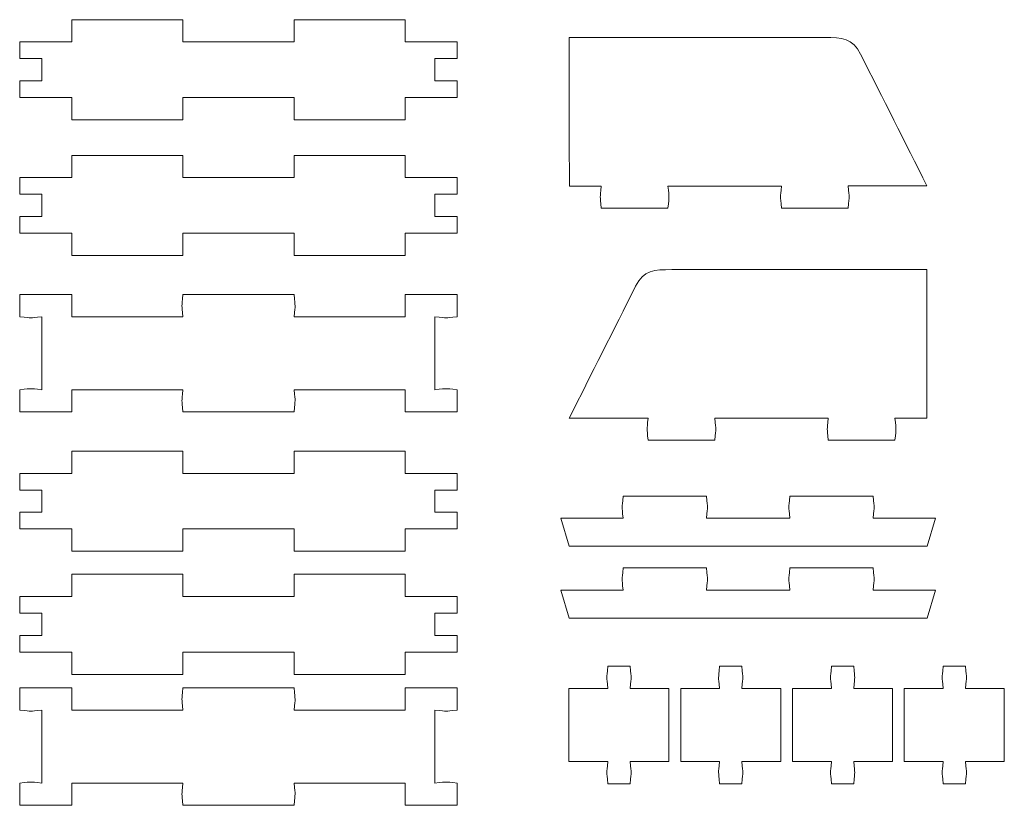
# Model space of a CAD drawing. Header units: millimetres. Extents: x -1094 to 1155, y -1556 to 1707.
# Tile 116 of 149: x 547 to 724, y 641 to 783. Entities that reach past the tile are written whole.
import ezdxf

# ---------------------------------------------------------------- set-up
doc = ezdxf.new("R2010")
doc.units = ezdxf.units.MM
doc.header["$MEASUREMENT"] = 0
doc.layers.add('Layer 1', color=7, linetype='Continuous')

msp = doc.modelspace()

# ---------------------------------------------------------------- linework, layer by layer
at = {"layer": 'Layer 1', "color": 250, "lineweight": 9}
for points, knots in [([(575.9418, 764.5922), (575.9418, 764.5922), (555.9418, 764.5922), (555.9418, 764.5922), (555.9418, 764.5922), (555.9418, 764.5922), (555.9418, 768.5922), (555.9418, 768.5922), (555.9418, 768.5922), (555.9418, 768.5922), (546.5718, 768.5922), (546.5718, 768.5922), (546.5718, 768.5922), (546.5718, 768.5922), (546.5718, 771.5922), (546.5718, 771.5922), (546.5718, 771.5922), (546.5718, 771.5922), (550.5718, 771.5922), (550.5718, 771.5922), (550.5718, 771.5922), (550.5718, 771.5922), (550.5718, 775.5922), (550.5718, 775.5922), (550.5718, 775.5922), (550.5718, 775.5922), (546.5718, 775.5922), (546.5718, 775.5922), (546.5718, 775.5922), (546.5718, 775.5922), (546.5718, 778.5922), (546.5718, 778.5922), (546.5718, 778.5922), (546.5718, 778.5922), (555.9418, 778.5922), (555.9418, 778.5922), (555.9418, 778.5922), (555.9418, 778.5922), (555.9418, 782.5922), (555.9418, 782.5922), (555.9418, 782.5922), (555.9418, 782.5922), (575.9418, 782.5922), (575.9418, 782.5922), (575.9418, 782.5922), (575.9418, 782.5922), (575.9418, 778.5922), (575.9418, 778.5922), (575.9418, 778.5922), (575.9418, 778.5922), (595.9418, 778.5922), (595.9418, 778.5922), (595.9418, 778.5922), (595.9418, 778.5922), (595.9418, 782.5922), (595.9418, 782.5922), (595.9418, 782.5922), (595.9418, 782.5922), (615.9418, 782.5922), (615.9418, 782.5922), (615.9418, 782.5922), (615.9418, 782.5922), (615.9418, 778.5922), (615.9418, 778.5922), (615.9418, 778.5922), (615.9418, 778.5922), (625.2718, 778.5922), (625.2718, 778.5922), (625.2718, 778.5922), (625.2718, 778.5922), (625.2718, 775.5922), (625.2718, 775.5922), (625.2718, 775.5922), (625.2718, 775.5922), (621.2718, 775.5922), (621.2718, 775.5922), (621.2718, 775.5922), (621.2718, 775.5922), (621.2718, 771.5922), (621.2718, 771.5922), (621.2718, 771.5922), (621.2718, 771.5922), (625.2718, 771.5922), (625.2718, 771.5922), (625.2718, 771.5922), (625.2718, 771.5922), (625.2718, 768.5922), (625.2718, 768.5922), (625.2718, 768.5922), (625.2718, 768.5922), (615.9418, 768.5922), (615.9418, 768.5922), (615.9418, 768.5922), (615.9418, 768.5922), (615.9418, 764.5922), (615.9418, 764.5922), (615.9418, 764.5922), (615.9418, 764.5922), (595.9418, 764.5922), (595.9418, 764.5922), (595.9418, 764.5922), (595.9418, 764.5922), (595.9418, 768.5922), (595.9418, 768.5922), (595.9418, 768.5922), (595.9418, 768.5922), (575.9418, 768.5922), (575.9418, 768.5922), (575.9418, 768.5922), (575.9418, 768.5922), (575.9418, 764.5922), (575.9418, 764.5922)], [0, 0, 0, 0, 0.03448276, 0.03448276, 0.03448276, 0.03448276, 0.06896552, 0.06896552, 0.06896552, 0.06896552, 0.10344828, 0.10344828, 0.10344828, 0.10344828, 0.13793103, 0.13793103, 0.13793103, 0.13793103, 0.17241379, 0.17241379, 0.17241379, 0.17241379, 0.20689655, 0.20689655, 0.20689655, 0.20689655, 0.24137931, 0.24137931, 0.24137931, 0.24137931, 0.27586207, 0.27586207, 0.27586207, 0.27586207, 0.31034483, 0.31034483, 0.31034483, 0.31034483, 0.34482759, 0.34482759, 0.34482759, 0.34482759, 0.37931034, 0.37931034, 0.37931034, 0.37931034, 0.4137931, 0.4137931, 0.4137931, 0.4137931, 0.44827586, 0.44827586, 0.44827586, 0.44827586, 0.48275862, 0.48275862, 0.48275862, 0.48275862, 0.51724138, 0.51724138, 0.51724138, 0.51724138, 0.55172414, 0.55172414, 0.55172414, 0.55172414, 0.5862069, 0.5862069, 0.5862069, 0.5862069, 0.62068966, 0.62068966, 0.62068966, 0.62068966, 0.65517241, 0.65517241, 0.65517241, 0.65517241, 0.68965517, 0.68965517, 0.68965517, 0.68965517, 0.72413793, 0.72413793, 0.72413793, 0.72413793, 0.75862069, 0.75862069, 0.75862069, 0.75862069, 0.79310345, 0.79310345, 0.79310345, 0.79310345, 0.82758621, 0.82758621, 0.82758621, 0.82758621, 0.86206897, 0.86206897, 0.86206897, 0.86206897, 0.89655172, 0.89655172, 0.89655172, 0.89655172, 0.93103448, 0.93103448, 0.93103448, 0.93103448, 1, 1, 1, 1]), ([(695.6418, 752.6922), (695.8818, 750.2222), (695.8718, 751.2322), (695.6418, 748.7122), (695.6418, 748.7122), (695.6418, 748.7122), (695.6418, 748.6922), (695.6418, 748.6922), (695.6418, 748.6922), (695.6418, 748.6922), (683.6418, 748.6922), (683.6418, 748.6922), (683.6418, 748.6922), (683.6418, 748.6922), (683.6418, 748.7022), (683.6418, 748.7022), (683.6418, 748.7022), (683.4118, 751.2322), (683.4018, 750.2222), (683.6418, 752.6822), (683.6418, 752.6822), (683.6418, 752.6822), (663.2118, 752.6822), (663.2118, 752.6822), (663.2118, 752.6822), (663.4518, 750.2122), (663.4418, 751.2222), (663.2118, 748.6922), (663.2118, 748.6922), (663.2118, 748.6922), (651.2118, 748.6922), (651.2118, 748.6922), (651.2118, 748.6922), (650.9818, 751.2222), (650.9718, 750.2122), (651.2118, 752.6722), (651.2118, 752.6722), (651.2118, 752.6722), (645.4718, 752.6722), (645.4718, 752.6722), (645.4718, 752.6722), (645.4618, 761.8722), (645.4518, 770.8722), (645.4518, 779.3822), (645.4518, 779.3822), (654.7018, 779.3822), (674.5118, 779.3822), (691.3418, 779.3822), (691.3418, 779.3822), (694.5818, 779.3822), (696.4218, 779.2922), (697.8818, 776.3822), (697.8818, 776.3822), (701.8618, 768.4922), (705.8418, 760.5922), (709.8218, 752.6922), (709.8218, 752.6922), (709.8218, 752.6922), (695.6418, 752.6922), (695.6418, 752.6922)], [0, 0, 0, 0, 0.0625, 0.0625, 0.0625, 0.0625, 0.125, 0.125, 0.125, 0.125, 0.1875, 0.1875, 0.1875, 0.1875, 0.25, 0.25, 0.25, 0.25, 0.3125, 0.3125, 0.3125, 0.3125, 0.375, 0.375, 0.375, 0.375, 0.4375, 0.4375, 0.4375, 0.4375, 0.5, 0.5, 0.5, 0.5, 0.5625, 0.5625, 0.5625, 0.5625, 0.625, 0.625, 0.625, 0.625, 0.6875, 0.6875, 0.6875, 0.6875, 0.75, 0.75, 0.75, 0.75, 0.8125, 0.8125, 0.8125, 0.8125, 0.875, 0.875, 0.875, 0.875, 1, 1, 1, 1]), ([(575.9418, 740.1922), (575.9418, 740.1922), (555.9418, 740.1922), (555.9418, 740.1922), (555.9418, 740.1922), (555.9418, 740.1922), (555.9418, 744.1922), (555.9418, 744.1922), (555.9418, 744.1922), (555.9418, 744.1922), (546.5718, 744.1922), (546.5718, 744.1922), (546.5718, 744.1922), (546.5718, 744.1922), (546.5718, 747.1922), (546.5718, 747.1922), (546.5718, 747.1922), (546.5718, 747.1922), (550.5718, 747.1922), (550.5718, 747.1922), (550.5718, 747.1922), (550.5718, 747.1922), (550.5718, 751.1922), (550.5718, 751.1922), (550.5718, 751.1922), (550.5718, 751.1922), (546.5718, 751.1922), (546.5718, 751.1922), (546.5718, 751.1922), (546.5718, 751.1922), (546.5718, 754.1922), (546.5718, 754.1922), (546.5718, 754.1922), (546.5718, 754.1922), (555.9418, 754.1922), (555.9418, 754.1922), (555.9418, 754.1922), (555.9418, 754.1922), (555.9418, 758.1922), (555.9418, 758.1922), (555.9418, 758.1922), (555.9418, 758.1922), (575.9418, 758.1922), (575.9418, 758.1922), (575.9418, 758.1922), (575.9418, 758.1922), (575.9418, 754.1922), (575.9418, 754.1922), (575.9418, 754.1922), (575.9418, 754.1922), (595.9418, 754.1922), (595.9418, 754.1922), (595.9418, 754.1922), (595.9418, 754.1922), (595.9418, 758.1922), (595.9418, 758.1922), (595.9418, 758.1922), (595.9418, 758.1922), (615.9418, 758.1922), (615.9418, 758.1922), (615.9418, 758.1922), (615.9418, 758.1922), (615.9418, 754.1922), (615.9418, 754.1922), (615.9418, 754.1922), (615.9418, 754.1922), (625.2718, 754.1922), (625.2718, 754.1922), (625.2718, 754.1922), (625.2718, 754.1922), (625.2718, 751.1922), (625.2718, 751.1922), (625.2718, 751.1922), (625.2718, 751.1922), (621.2718, 751.1922), (621.2718, 751.1922), (621.2718, 751.1922), (621.2718, 751.1922), (621.2718, 747.1922), (621.2718, 747.1922), (621.2718, 747.1922), (621.2718, 747.1922), (625.2718, 747.1922), (625.2718, 747.1922), (625.2718, 747.1922), (625.2718, 747.1922), (625.2718, 744.1922), (625.2718, 744.1922), (625.2718, 744.1922), (625.2718, 744.1922), (615.9418, 744.1922), (615.9418, 744.1922), (615.9418, 744.1922), (615.9418, 744.1922), (615.9418, 740.1922), (615.9418, 740.1922), (615.9418, 740.1922), (615.9418, 740.1922), (595.9418, 740.1922), (595.9418, 740.1922), (595.9418, 740.1922), (595.9418, 740.1922), (595.9418, 744.1922), (595.9418, 744.1922), (595.9418, 744.1922), (595.9418, 744.1922), (575.9418, 744.1922), (575.9418, 744.1922), (575.9418, 744.1922), (575.9418, 744.1922), (575.9418, 740.1922), (575.9418, 740.1922)], [0, 0, 0, 0, 0.03448276, 0.03448276, 0.03448276, 0.03448276, 0.06896552, 0.06896552, 0.06896552, 0.06896552, 0.10344828, 0.10344828, 0.10344828, 0.10344828, 0.13793103, 0.13793103, 0.13793103, 0.13793103, 0.17241379, 0.17241379, 0.17241379, 0.17241379, 0.20689655, 0.20689655, 0.20689655, 0.20689655, 0.24137931, 0.24137931, 0.24137931, 0.24137931, 0.27586207, 0.27586207, 0.27586207, 0.27586207, 0.31034483, 0.31034483, 0.31034483, 0.31034483, 0.34482759, 0.34482759, 0.34482759, 0.34482759, 0.37931034, 0.37931034, 0.37931034, 0.37931034, 0.4137931, 0.4137931, 0.4137931, 0.4137931, 0.44827586, 0.44827586, 0.44827586, 0.44827586, 0.48275862, 0.48275862, 0.48275862, 0.48275862, 0.51724138, 0.51724138, 0.51724138, 0.51724138, 0.55172414, 0.55172414, 0.55172414, 0.55172414, 0.5862069, 0.5862069, 0.5862069, 0.5862069, 0.62068966, 0.62068966, 0.62068966, 0.62068966, 0.65517241, 0.65517241, 0.65517241, 0.65517241, 0.68965517, 0.68965517, 0.68965517, 0.68965517, 0.72413793, 0.72413793, 0.72413793, 0.72413793, 0.75862069, 0.75862069, 0.75862069, 0.75862069, 0.79310345, 0.79310345, 0.79310345, 0.79310345, 0.82758621, 0.82758621, 0.82758621, 0.82758621, 0.86206897, 0.86206897, 0.86206897, 0.86206897, 0.89655172, 0.89655172, 0.89655172, 0.89655172, 0.93103448, 0.93103448, 0.93103448, 0.93103448, 1, 1, 1, 1]), ([(659.6318, 710.9422), (659.4018, 708.4822), (659.4018, 709.4922), (659.6318, 706.9622), (659.6318, 706.9622), (659.6318, 706.9622), (659.6318, 706.9522), (659.6318, 706.9522), (659.6318, 706.9522), (659.6318, 706.9522), (671.6318, 706.9522), (671.6318, 706.9522), (671.6318, 706.9522), (671.6318, 706.9522), (671.6318, 706.9622), (671.6318, 706.9622), (671.6318, 706.9622), (671.8718, 709.4822), (671.8718, 708.4722), (671.6318, 710.9422), (671.6318, 710.9422), (671.6318, 710.9422), (692.0618, 710.9322), (692.0618, 710.9322), (692.0618, 710.9322), (691.8218, 708.4722), (691.8318, 709.4822), (692.0618, 706.9522), (692.0618, 706.9522), (692.0618, 706.9522), (704.0618, 706.9522), (704.0618, 706.9522), (704.0618, 706.9522), (704.3018, 709.4722), (704.3018, 708.4622), (704.0618, 710.9322), (704.0618, 710.9322), (704.0618, 710.9322), (709.8118, 710.9322), (709.8118, 710.9322), (709.8118, 710.9322), (709.8218, 720.1322), (709.8218, 729.1322), (709.8218, 737.6422), (709.8218, 737.6422), (700.5818, 737.6422), (680.7718, 737.6422), (663.9318, 737.6422), (663.9318, 737.6422), (660.7018, 737.6422), (658.8618, 737.5422), (657.3918, 734.6422), (657.3918, 734.6422), (653.4118, 726.7422), (649.4318, 718.8422), (645.4518, 710.9522), (645.4518, 710.9522), (645.4518, 710.9522), (659.6318, 710.9422), (659.6318, 710.9422)], [0, 0, 0, 0, 0.0625, 0.0625, 0.0625, 0.0625, 0.125, 0.125, 0.125, 0.125, 0.1875, 0.1875, 0.1875, 0.1875, 0.25, 0.25, 0.25, 0.25, 0.3125, 0.3125, 0.3125, 0.3125, 0.375, 0.375, 0.375, 0.375, 0.4375, 0.4375, 0.4375, 0.4375, 0.5, 0.5, 0.5, 0.5, 0.5625, 0.5625, 0.5625, 0.5625, 0.625, 0.625, 0.625, 0.625, 0.6875, 0.6875, 0.6875, 0.6875, 0.75, 0.75, 0.75, 0.75, 0.8125, 0.8125, 0.8125, 0.8125, 0.875, 0.875, 0.875, 0.875, 1, 1, 1, 1]), ([(621.2718, 722.6022), (621.2718, 722.6022), (621.2718, 729.1622), (621.2718, 729.1622), (621.2718, 729.1622), (623.8118, 728.9322), (622.8018, 728.9222), (625.2718, 729.1622), (625.2718, 729.1622), (625.2718, 729.1622), (625.2718, 733.1622), (625.2718, 733.1622), (625.2718, 733.1622), (625.2718, 733.1622), (615.9418, 733.1622), (615.9418, 733.1622), (615.9418, 733.1622), (615.9418, 733.1622), (615.9418, 729.1622), (615.9418, 729.1622), (615.9418, 729.1622), (615.9418, 729.1622), (595.9418, 729.1622), (595.9418, 729.1622), (595.9418, 729.1622), (596.1818, 731.6422), (596.1718, 730.6222), (595.9418, 733.1622), (595.9418, 733.1622), (595.9418, 733.1622), (575.9418, 733.1622), (575.9418, 733.1622), (575.9418, 733.1622), (575.7118, 730.6222), (575.7018, 731.6422), (575.9418, 729.1622), (575.9418, 729.1622), (575.9418, 729.1622), (555.9418, 729.1622), (555.9418, 729.1622), (555.9418, 729.1622), (555.9418, 729.1622), (555.9418, 733.1622), (555.9418, 733.1622), (555.9418, 733.1622), (555.9418, 733.1622), (546.5718, 733.1622), (546.5718, 733.1622), (546.5718, 733.1622), (546.5718, 733.1622), (546.5718, 729.1622), (546.5718, 729.1622), (546.5718, 729.1622), (549.1118, 728.9322), (548.1018, 728.9222), (550.5718, 729.1622), (550.5718, 729.1622), (550.5718, 729.1622), (550.5718, 716.0522), (550.5718, 716.0522), (550.5718, 716.0522), (548.1018, 716.2922), (549.1118, 716.2822), (546.5718, 716.0522), (546.5718, 716.0522), (546.5718, 716.0522), (546.5718, 712.0522), (546.5718, 712.0522), (546.5718, 712.0522), (546.5718, 712.0522), (555.9418, 712.0522), (555.9418, 712.0522), (555.9418, 712.0522), (555.9418, 712.0522), (555.9418, 716.0522), (555.9418, 716.0522), (555.9418, 716.0522), (555.9418, 716.0522), (575.9418, 716.0522), (575.9418, 716.0522), (575.9418, 716.0522), (575.7018, 713.5722), (575.7118, 714.5922), (575.9418, 712.0522), (575.9418, 712.0522), (575.9418, 712.0522), (595.9418, 712.0522), (595.9418, 712.0522), (595.9418, 712.0522), (596.1718, 714.5922), (596.1818, 713.5722), (595.9418, 716.0522), (595.9418, 716.0522), (595.9418, 716.0522), (615.9418, 716.0522), (615.9418, 716.0522), (615.9418, 716.0522), (615.9418, 716.0522), (615.9418, 712.0522), (615.9418, 712.0522), (615.9418, 712.0522), (615.9418, 712.0522), (625.2718, 712.0522), (625.2718, 712.0522), (625.2718, 712.0522), (625.2718, 712.0522), (625.2718, 716.0522), (625.2718, 716.0522), (625.2718, 716.0522), (622.8018, 716.2922), (623.8118, 716.2822), (621.2718, 716.0522), (621.2718, 716.0522), (621.2718, 716.0522), (621.2718, 722.6022), (621.2718, 722.6022)], [0, 0, 0, 0, 0.03333333, 0.03333333, 0.03333333, 0.03333333, 0.06666667, 0.06666667, 0.06666667, 0.06666667, 0.1, 0.1, 0.1, 0.1, 0.13333333, 0.13333333, 0.13333333, 0.13333333, 0.16666667, 0.16666667, 0.16666667, 0.16666667, 0.2, 0.2, 0.2, 0.2, 0.23333333, 0.23333333, 0.23333333, 0.23333333, 0.26666667, 0.26666667, 0.26666667, 0.26666667, 0.3, 0.3, 0.3, 0.3, 0.33333333, 0.33333333, 0.33333333, 0.33333333, 0.36666667, 0.36666667, 0.36666667, 0.36666667, 0.4, 0.4, 0.4, 0.4, 0.43333333, 0.43333333, 0.43333333, 0.43333333, 0.46666667, 0.46666667, 0.46666667, 0.46666667, 0.5, 0.5, 0.5, 0.5, 0.53333333, 0.53333333, 0.53333333, 0.53333333, 0.56666667, 0.56666667, 0.56666667, 0.56666667, 0.6, 0.6, 0.6, 0.6, 0.63333333, 0.63333333, 0.63333333, 0.63333333, 0.66666667, 0.66666667, 0.66666667, 0.66666667, 0.7, 0.7, 0.7, 0.7, 0.73333333, 0.73333333, 0.73333333, 0.73333333, 0.76666667, 0.76666667, 0.76666667, 0.76666667, 0.8, 0.8, 0.8, 0.8, 0.83333333, 0.83333333, 0.83333333, 0.83333333, 0.86666667, 0.86666667, 0.86666667, 0.86666667, 0.9, 0.9, 0.9, 0.9, 0.93333333, 0.93333333, 0.93333333, 0.93333333, 1, 1, 1, 1]), ([(575.9418, 687.0022), (575.9418, 687.0022), (555.9418, 687.0022), (555.9418, 687.0022), (555.9418, 687.0022), (555.9418, 687.0022), (555.9418, 691.0022), (555.9418, 691.0022), (555.9418, 691.0022), (555.9418, 691.0022), (546.5718, 691.0022), (546.5718, 691.0022), (546.5718, 691.0022), (546.5718, 691.0022), (546.5718, 694.0022), (546.5718, 694.0022), (546.5718, 694.0022), (546.5718, 694.0022), (550.5718, 694.0022), (550.5718, 694.0022), (550.5718, 694.0022), (550.5718, 694.0022), (550.5718, 698.0022), (550.5718, 698.0022), (550.5718, 698.0022), (550.5718, 698.0022), (546.5718, 698.0022), (546.5718, 698.0022), (546.5718, 698.0022), (546.5718, 698.0022), (546.5718, 701.0022), (546.5718, 701.0022), (546.5718, 701.0022), (546.5718, 701.0022), (555.9418, 701.0022), (555.9418, 701.0022), (555.9418, 701.0022), (555.9418, 701.0022), (555.9418, 705.0022), (555.9418, 705.0022), (555.9418, 705.0022), (555.9418, 705.0022), (575.9418, 705.0022), (575.9418, 705.0022), (575.9418, 705.0022), (575.9418, 705.0022), (575.9418, 701.0022), (575.9418, 701.0022), (575.9418, 701.0022), (575.9418, 701.0022), (595.9418, 701.0022), (595.9418, 701.0022), (595.9418, 701.0022), (595.9418, 701.0022), (595.9418, 705.0022), (595.9418, 705.0022), (595.9418, 705.0022), (595.9418, 705.0022), (615.9418, 705.0022), (615.9418, 705.0022), (615.9418, 705.0022), (615.9418, 705.0022), (615.9418, 701.0022), (615.9418, 701.0022), (615.9418, 701.0022), (615.9418, 701.0022), (625.2718, 701.0022), (625.2718, 701.0022), (625.2718, 701.0022), (625.2718, 701.0022), (625.2718, 698.0022), (625.2718, 698.0022), (625.2718, 698.0022), (625.2718, 698.0022), (621.2718, 698.0022), (621.2718, 698.0022), (621.2718, 698.0022), (621.2718, 698.0022), (621.2718, 694.0022), (621.2718, 694.0022), (621.2718, 694.0022), (621.2718, 694.0022), (625.2718, 694.0022), (625.2718, 694.0022), (625.2718, 694.0022), (625.2718, 694.0022), (625.2718, 691.0022), (625.2718, 691.0022), (625.2718, 691.0022), (625.2718, 691.0022), (615.9418, 691.0022), (615.9418, 691.0022), (615.9418, 691.0022), (615.9418, 691.0022), (615.9418, 687.0022), (615.9418, 687.0022), (615.9418, 687.0022), (615.9418, 687.0022), (595.9418, 687.0022), (595.9418, 687.0022), (595.9418, 687.0022), (595.9418, 687.0022), (595.9418, 691.0022), (595.9418, 691.0022), (595.9418, 691.0022), (595.9418, 691.0022), (575.9418, 691.0022), (575.9418, 691.0022), (575.9418, 691.0022), (575.9418, 691.0022), (575.9418, 687.0022), (575.9418, 687.0022)], [0, 0, 0, 0, 0.03448276, 0.03448276, 0.03448276, 0.03448276, 0.06896552, 0.06896552, 0.06896552, 0.06896552, 0.10344828, 0.10344828, 0.10344828, 0.10344828, 0.13793103, 0.13793103, 0.13793103, 0.13793103, 0.17241379, 0.17241379, 0.17241379, 0.17241379, 0.20689655, 0.20689655, 0.20689655, 0.20689655, 0.24137931, 0.24137931, 0.24137931, 0.24137931, 0.27586207, 0.27586207, 0.27586207, 0.27586207, 0.31034483, 0.31034483, 0.31034483, 0.31034483, 0.34482759, 0.34482759, 0.34482759, 0.34482759, 0.37931034, 0.37931034, 0.37931034, 0.37931034, 0.4137931, 0.4137931, 0.4137931, 0.4137931, 0.44827586, 0.44827586, 0.44827586, 0.44827586, 0.48275862, 0.48275862, 0.48275862, 0.48275862, 0.51724138, 0.51724138, 0.51724138, 0.51724138, 0.55172414, 0.55172414, 0.55172414, 0.55172414, 0.5862069, 0.5862069, 0.5862069, 0.5862069, 0.62068966, 0.62068966, 0.62068966, 0.62068966, 0.65517241, 0.65517241, 0.65517241, 0.65517241, 0.68965517, 0.68965517, 0.68965517, 0.68965517, 0.72413793, 0.72413793, 0.72413793, 0.72413793, 0.75862069, 0.75862069, 0.75862069, 0.75862069, 0.79310345, 0.79310345, 0.79310345, 0.79310345, 0.82758621, 0.82758621, 0.82758621, 0.82758621, 0.86206897, 0.86206897, 0.86206897, 0.86206897, 0.89655172, 0.89655172, 0.89655172, 0.89655172, 0.93103448, 0.93103448, 0.93103448, 0.93103448, 1, 1, 1, 1]), ([(655.1418, 696.9222), (654.9118, 694.3922), (654.9018, 695.4022), (655.1418, 692.9222), (655.1418, 692.9222), (655.1418, 692.9222), (643.9118, 692.9222), (643.9118, 692.9222), (643.9118, 692.9222), (643.9118, 692.9222), (645.4118, 687.9222), (645.4118, 687.9222), (645.4118, 687.9222), (645.4118, 687.9222), (709.8618, 687.9222), (709.8618, 687.9222), (709.8618, 687.9222), (709.8618, 687.9222), (711.3618, 692.9222), (711.3618, 692.9222), (711.3618, 692.9222), (711.3618, 692.9222), (700.1318, 692.9222), (700.1318, 692.9222), (700.1318, 692.9222), (700.3718, 695.4022), (700.3718, 694.3922), (700.1318, 696.9222), (700.1318, 696.9222), (700.1318, 696.9222), (685.1418, 696.9222), (685.1418, 696.9222), (685.1418, 696.9222), (684.9018, 694.3922), (684.9018, 695.4022), (685.1418, 692.9222), (685.1418, 692.9222), (685.1418, 692.9222), (670.1418, 692.9222), (670.1418, 692.9222), (670.1418, 692.9222), (670.3818, 695.4022), (670.3718, 694.3922), (670.1418, 696.9222), (670.1418, 696.9222), (670.1418, 696.9222), (655.1418, 696.9222), (655.1418, 696.9222)], [0, 0, 0, 0, 0.07692308, 0.07692308, 0.07692308, 0.07692308, 0.15384615, 0.15384615, 0.15384615, 0.15384615, 0.23076923, 0.23076923, 0.23076923, 0.23076923, 0.30769231, 0.30769231, 0.30769231, 0.30769231, 0.38461538, 0.38461538, 0.38461538, 0.38461538, 0.46153846, 0.46153846, 0.46153846, 0.46153846, 0.53846154, 0.53846154, 0.53846154, 0.53846154, 0.61538462, 0.61538462, 0.61538462, 0.61538462, 0.69230769, 0.69230769, 0.69230769, 0.69230769, 0.76923077, 0.76923077, 0.76923077, 0.76923077, 0.84615385, 0.84615385, 0.84615385, 0.84615385, 1, 1, 1, 1]), ([(655.1418, 683.9822), (654.9118, 681.4422), (654.9018, 682.4622), (655.1418, 679.9822), (655.1418, 679.9822), (655.1418, 679.9822), (643.9118, 679.9822), (643.9118, 679.9822), (643.9118, 679.9822), (643.9118, 679.9822), (645.4118, 674.9822), (645.4118, 674.9822), (645.4118, 674.9822), (645.4118, 674.9822), (709.8618, 674.9822), (709.8618, 674.9822), (709.8618, 674.9822), (709.8618, 674.9822), (711.3618, 679.9822), (711.3618, 679.9822), (711.3618, 679.9822), (711.3618, 679.9822), (700.1318, 679.9822), (700.1318, 679.9822), (700.1318, 679.9822), (700.3718, 682.4622), (700.3718, 681.4422), (700.1318, 683.9822), (700.1318, 683.9822), (700.1318, 683.9822), (685.1418, 683.9822), (685.1418, 683.9822), (685.1418, 683.9822), (684.9018, 681.4422), (684.9018, 682.4622), (685.1418, 679.9822), (685.1418, 679.9822), (685.1418, 679.9822), (670.1418, 679.9822), (670.1418, 679.9822), (670.1418, 679.9822), (670.3818, 682.4622), (670.3718, 681.4422), (670.1418, 683.9822), (670.1418, 683.9822), (670.1418, 683.9822), (655.1418, 683.9822), (655.1418, 683.9822)], [0, 0, 0, 0, 0.07692308, 0.07692308, 0.07692308, 0.07692308, 0.15384615, 0.15384615, 0.15384615, 0.15384615, 0.23076923, 0.23076923, 0.23076923, 0.23076923, 0.30769231, 0.30769231, 0.30769231, 0.30769231, 0.38461538, 0.38461538, 0.38461538, 0.38461538, 0.46153846, 0.46153846, 0.46153846, 0.46153846, 0.53846154, 0.53846154, 0.53846154, 0.53846154, 0.61538462, 0.61538462, 0.61538462, 0.61538462, 0.69230769, 0.69230769, 0.69230769, 0.69230769, 0.76923077, 0.76923077, 0.76923077, 0.76923077, 0.84615385, 0.84615385, 0.84615385, 0.84615385, 1, 1, 1, 1]), ([(575.9418, 664.8422), (575.9418, 664.8422), (555.9418, 664.8422), (555.9418, 664.8422), (555.9418, 664.8422), (555.9418, 664.8422), (555.9418, 668.8422), (555.9418, 668.8422), (555.9418, 668.8422), (555.9418, 668.8422), (546.5718, 668.8422), (546.5718, 668.8422), (546.5718, 668.8422), (546.5718, 668.8422), (546.5718, 671.8422), (546.5718, 671.8422), (546.5718, 671.8422), (546.5718, 671.8422), (550.5718, 671.8422), (550.5718, 671.8422), (550.5718, 671.8422), (550.5718, 671.8422), (550.5718, 675.8422), (550.5718, 675.8422), (550.5718, 675.8422), (550.5718, 675.8422), (546.5718, 675.8422), (546.5718, 675.8422), (546.5718, 675.8422), (546.5718, 675.8422), (546.5718, 678.8422), (546.5718, 678.8422), (546.5718, 678.8422), (546.5718, 678.8422), (555.9418, 678.8422), (555.9418, 678.8422), (555.9418, 678.8422), (555.9418, 678.8422), (555.9418, 682.8422), (555.9418, 682.8422), (555.9418, 682.8422), (555.9418, 682.8422), (575.9418, 682.8422), (575.9418, 682.8422), (575.9418, 682.8422), (575.9418, 682.8422), (575.9418, 678.8422), (575.9418, 678.8422), (575.9418, 678.8422), (575.9418, 678.8422), (595.9418, 678.8422), (595.9418, 678.8422), (595.9418, 678.8422), (595.9418, 678.8422), (595.9418, 682.8422), (595.9418, 682.8422), (595.9418, 682.8422), (595.9418, 682.8422), (615.9418, 682.8422), (615.9418, 682.8422), (615.9418, 682.8422), (615.9418, 682.8422), (615.9418, 678.8422), (615.9418, 678.8422), (615.9418, 678.8422), (615.9418, 678.8422), (625.2718, 678.8422), (625.2718, 678.8422), (625.2718, 678.8422), (625.2718, 678.8422), (625.2718, 675.8422), (625.2718, 675.8422), (625.2718, 675.8422), (625.2718, 675.8422), (621.2718, 675.8422), (621.2718, 675.8422), (621.2718, 675.8422), (621.2718, 675.8422), (621.2718, 671.8422), (621.2718, 671.8422), (621.2718, 671.8422), (621.2718, 671.8422), (625.2718, 671.8422), (625.2718, 671.8422), (625.2718, 671.8422), (625.2718, 671.8422), (625.2718, 668.8422), (625.2718, 668.8422), (625.2718, 668.8422), (625.2718, 668.8422), (615.9418, 668.8422), (615.9418, 668.8422), (615.9418, 668.8422), (615.9418, 668.8422), (615.9418, 664.8422), (615.9418, 664.8422), (615.9418, 664.8422), (615.9418, 664.8422), (595.9418, 664.8422), (595.9418, 664.8422), (595.9418, 664.8422), (595.9418, 664.8422), (595.9418, 668.8422), (595.9418, 668.8422), (595.9418, 668.8422), (595.9418, 668.8422), (575.9418, 668.8422), (575.9418, 668.8422), (575.9418, 668.8422), (575.9418, 668.8422), (575.9418, 664.8422), (575.9418, 664.8422)], [0, 0, 0, 0, 0.03448276, 0.03448276, 0.03448276, 0.03448276, 0.06896552, 0.06896552, 0.06896552, 0.06896552, 0.10344828, 0.10344828, 0.10344828, 0.10344828, 0.13793103, 0.13793103, 0.13793103, 0.13793103, 0.17241379, 0.17241379, 0.17241379, 0.17241379, 0.20689655, 0.20689655, 0.20689655, 0.20689655, 0.24137931, 0.24137931, 0.24137931, 0.24137931, 0.27586207, 0.27586207, 0.27586207, 0.27586207, 0.31034483, 0.31034483, 0.31034483, 0.31034483, 0.34482759, 0.34482759, 0.34482759, 0.34482759, 0.37931034, 0.37931034, 0.37931034, 0.37931034, 0.4137931, 0.4137931, 0.4137931, 0.4137931, 0.44827586, 0.44827586, 0.44827586, 0.44827586, 0.48275862, 0.48275862, 0.48275862, 0.48275862, 0.51724138, 0.51724138, 0.51724138, 0.51724138, 0.55172414, 0.55172414, 0.55172414, 0.55172414, 0.5862069, 0.5862069, 0.5862069, 0.5862069, 0.62068966, 0.62068966, 0.62068966, 0.62068966, 0.65517241, 0.65517241, 0.65517241, 0.65517241, 0.68965517, 0.68965517, 0.68965517, 0.68965517, 0.72413793, 0.72413793, 0.72413793, 0.72413793, 0.75862069, 0.75862069, 0.75862069, 0.75862069, 0.79310345, 0.79310345, 0.79310345, 0.79310345, 0.82758621, 0.82758621, 0.82758621, 0.82758621, 0.86206897, 0.86206897, 0.86206897, 0.86206897, 0.89655172, 0.89655172, 0.89655172, 0.89655172, 0.93103448, 0.93103448, 0.93103448, 0.93103448, 1, 1, 1, 1]), ([(645.4018, 655.7522), (645.4018, 655.7522), (645.4018, 662.3022), (645.4018, 662.3022), (645.4018, 662.3022), (645.4018, 662.3022), (652.4018, 662.3022), (652.4018, 662.3022), (652.4018, 662.3022), (652.1618, 664.7822), (652.1618, 663.7622), (652.4018, 666.3022), (652.4018, 666.3022), (652.4018, 666.3022), (656.4018, 666.3022), (656.4018, 666.3022), (656.4018, 666.3022), (656.6318, 663.7622), (656.6318, 664.7822), (656.4018, 662.3022), (656.4018, 662.3022), (656.4018, 662.3022), (663.3918, 662.3022), (663.3918, 662.3022), (663.3918, 662.3022), (663.3918, 662.3022), (663.3918, 649.1922), (663.3918, 649.1922), (663.3918, 649.1922), (663.3918, 649.1922), (656.4018, 649.1922), (656.4018, 649.1922), (656.4018, 649.1922), (656.6318, 646.7222), (656.6318, 647.7322), (656.4018, 645.1922), (656.4018, 645.1922), (656.4018, 645.1922), (652.4018, 645.1922), (652.4018, 645.1922), (652.4018, 645.1922), (652.1618, 647.7322), (652.1618, 646.7222), (652.4018, 649.1922), (652.4018, 649.1922), (652.4018, 649.1922), (645.4018, 649.1922), (645.4018, 649.1922), (645.4018, 649.1922), (645.4018, 649.1922), (645.4018, 655.7522), (645.4018, 655.7522)], [0, 0, 0, 0, 0.07142857, 0.07142857, 0.07142857, 0.07142857, 0.14285714, 0.14285714, 0.14285714, 0.14285714, 0.21428571, 0.21428571, 0.21428571, 0.21428571, 0.28571429, 0.28571429, 0.28571429, 0.28571429, 0.35714286, 0.35714286, 0.35714286, 0.35714286, 0.42857143, 0.42857143, 0.42857143, 0.42857143, 0.5, 0.5, 0.5, 0.5, 0.57142857, 0.57142857, 0.57142857, 0.57142857, 0.64285714, 0.64285714, 0.64285714, 0.64285714, 0.71428571, 0.71428571, 0.71428571, 0.71428571, 0.78571429, 0.78571429, 0.78571429, 0.78571429, 0.85714286, 0.85714286, 0.85714286, 0.85714286, 1, 1, 1, 1]), ([(665.5018, 655.7522), (665.5018, 655.7522), (665.5018, 662.3022), (665.5018, 662.3022), (665.5018, 662.3022), (665.5018, 662.3022), (672.5018, 662.3022), (672.5018, 662.3022), (672.5018, 662.3022), (672.2618, 664.7822), (672.2718, 663.7622), (672.5018, 666.3022), (672.5018, 666.3022), (672.5018, 666.3022), (676.5018, 666.3022), (676.5018, 666.3022), (676.5018, 666.3022), (676.7418, 663.7622), (676.7418, 664.7822), (676.5018, 662.3022), (676.5018, 662.3022), (676.5018, 662.3022), (683.5018, 662.3022), (683.5018, 662.3022), (683.5018, 662.3022), (683.5018, 662.3022), (683.5018, 649.1922), (683.5018, 649.1922), (683.5018, 649.1922), (683.5018, 649.1922), (676.5018, 649.1922), (676.5018, 649.1922), (676.5018, 649.1922), (676.7418, 646.7222), (676.7418, 647.7322), (676.5018, 645.1922), (676.5018, 645.1922), (676.5018, 645.1922), (672.5018, 645.1922), (672.5018, 645.1922), (672.5018, 645.1922), (672.2718, 647.7322), (672.2618, 646.7222), (672.5018, 649.1922), (672.5018, 649.1922), (672.5018, 649.1922), (665.5018, 649.1922), (665.5018, 649.1922), (665.5018, 649.1922), (665.5018, 649.1922), (665.5018, 655.7522), (665.5018, 655.7522)], [0, 0, 0, 0, 0.07142857, 0.07142857, 0.07142857, 0.07142857, 0.14285714, 0.14285714, 0.14285714, 0.14285714, 0.21428571, 0.21428571, 0.21428571, 0.21428571, 0.28571429, 0.28571429, 0.28571429, 0.28571429, 0.35714286, 0.35714286, 0.35714286, 0.35714286, 0.42857143, 0.42857143, 0.42857143, 0.42857143, 0.5, 0.5, 0.5, 0.5, 0.57142857, 0.57142857, 0.57142857, 0.57142857, 0.64285714, 0.64285714, 0.64285714, 0.64285714, 0.71428571, 0.71428571, 0.71428571, 0.71428571, 0.78571429, 0.78571429, 0.78571429, 0.78571429, 0.85714286, 0.85714286, 0.85714286, 0.85714286, 1, 1, 1, 1]), ([(685.6318, 655.7522), (685.6318, 655.7522), (685.6318, 662.3022), (685.6318, 662.3022), (685.6318, 662.3022), (685.6318, 662.3022), (692.6318, 662.3022), (692.6318, 662.3022), (692.6318, 662.3022), (692.3918, 664.7822), (692.3918, 663.7622), (692.6318, 666.3022), (692.6318, 666.3022), (692.6318, 666.3022), (696.6318, 666.3022), (696.6318, 666.3022), (696.6318, 666.3022), (696.8618, 663.7622), (696.8718, 664.7822), (696.6318, 662.3022), (696.6318, 662.3022), (696.6318, 662.3022), (703.6318, 662.3022), (703.6318, 662.3022), (703.6318, 662.3022), (703.6318, 662.3022), (703.6318, 649.1922), (703.6318, 649.1922), (703.6318, 649.1922), (703.6318, 649.1922), (696.6318, 649.1922), (696.6318, 649.1922), (696.6318, 649.1922), (696.8718, 646.7222), (696.8618, 647.7322), (696.6318, 645.1922), (696.6318, 645.1922), (696.6318, 645.1922), (692.6318, 645.1922), (692.6318, 645.1922), (692.6318, 645.1922), (692.3918, 647.7322), (692.3918, 646.7222), (692.6318, 649.1922), (692.6318, 649.1922), (692.6318, 649.1922), (685.6318, 649.1922), (685.6318, 649.1922), (685.6318, 649.1922), (685.6318, 649.1922), (685.6318, 655.7522), (685.6318, 655.7522)], [0, 0, 0, 0, 0.07142857, 0.07142857, 0.07142857, 0.07142857, 0.14285714, 0.14285714, 0.14285714, 0.14285714, 0.21428571, 0.21428571, 0.21428571, 0.21428571, 0.28571429, 0.28571429, 0.28571429, 0.28571429, 0.35714286, 0.35714286, 0.35714286, 0.35714286, 0.42857143, 0.42857143, 0.42857143, 0.42857143, 0.5, 0.5, 0.5, 0.5, 0.57142857, 0.57142857, 0.57142857, 0.57142857, 0.64285714, 0.64285714, 0.64285714, 0.64285714, 0.71428571, 0.71428571, 0.71428571, 0.71428571, 0.78571429, 0.78571429, 0.78571429, 0.78571429, 0.85714286, 0.85714286, 0.85714286, 0.85714286, 1, 1, 1, 1]), ([(705.7418, 655.7522), (705.7418, 655.7522), (705.7418, 662.3022), (705.7418, 662.3022), (705.7418, 662.3022), (705.7418, 662.3022), (712.7418, 662.3022), (712.7418, 662.3022), (712.7418, 662.3022), (712.5018, 664.7822), (712.5018, 663.7622), (712.7418, 666.3022), (712.7418, 666.3022), (712.7418, 666.3022), (716.7318, 666.3022), (716.7318, 666.3022), (716.7318, 666.3022), (716.9718, 663.7622), (716.9718, 664.7822), (716.7318, 662.3022), (716.7318, 662.3022), (716.7318, 662.3022), (723.7318, 662.3022), (723.7318, 662.3022), (723.7318, 662.3022), (723.7318, 662.3022), (723.7318, 649.1922), (723.7318, 649.1922), (723.7318, 649.1922), (723.7318, 649.1922), (716.7318, 649.1922), (716.7318, 649.1922), (716.7318, 649.1922), (716.9718, 646.7222), (716.9718, 647.7322), (716.7318, 645.1922), (716.7318, 645.1922), (716.7318, 645.1922), (712.7418, 645.1922), (712.7418, 645.1922), (712.7418, 645.1922), (712.5018, 647.7322), (712.5018, 646.7222), (712.7418, 649.1922), (712.7418, 649.1922), (712.7418, 649.1922), (705.7418, 649.1922), (705.7418, 649.1922), (705.7418, 649.1922), (705.7418, 649.1922), (705.7418, 655.7522), (705.7418, 655.7522)], [0, 0, 0, 0, 0.07142857, 0.07142857, 0.07142857, 0.07142857, 0.14285714, 0.14285714, 0.14285714, 0.14285714, 0.21428571, 0.21428571, 0.21428571, 0.21428571, 0.28571429, 0.28571429, 0.28571429, 0.28571429, 0.35714286, 0.35714286, 0.35714286, 0.35714286, 0.42857143, 0.42857143, 0.42857143, 0.42857143, 0.5, 0.5, 0.5, 0.5, 0.57142857, 0.57142857, 0.57142857, 0.57142857, 0.64285714, 0.64285714, 0.64285714, 0.64285714, 0.71428571, 0.71428571, 0.71428571, 0.71428571, 0.78571429, 0.78571429, 0.78571429, 0.78571429, 0.85714286, 0.85714286, 0.85714286, 0.85714286, 1, 1, 1, 1]), ([(621.2718, 651.8522), (621.2718, 651.8522), (621.2718, 658.4122), (621.2718, 658.4122), (621.2718, 658.4122), (623.8118, 658.1722), (622.8018, 658.1722), (625.2718, 658.4122), (625.2718, 658.4122), (625.2718, 658.4122), (625.2718, 662.4122), (625.2718, 662.4122), (625.2718, 662.4122), (625.2718, 662.4122), (615.9418, 662.4122), (615.9418, 662.4122), (615.9418, 662.4122), (615.9418, 662.4122), (615.9418, 658.4122), (615.9418, 658.4122), (615.9418, 658.4122), (615.9418, 658.4122), (595.9418, 658.4122), (595.9418, 658.4122), (595.9418, 658.4122), (596.1818, 660.8922), (596.1718, 659.8722), (595.9418, 662.4122), (595.9418, 662.4122), (595.9418, 662.4122), (575.9418, 662.4122), (575.9418, 662.4122), (575.9418, 662.4122), (575.7118, 659.8722), (575.7018, 660.8922), (575.9418, 658.4122), (575.9418, 658.4122), (575.9418, 658.4122), (555.9418, 658.4122), (555.9418, 658.4122), (555.9418, 658.4122), (555.9418, 658.4122), (555.9418, 662.4122), (555.9418, 662.4122), (555.9418, 662.4122), (555.9418, 662.4122), (546.5718, 662.4122), (546.5718, 662.4122), (546.5718, 662.4122), (546.5718, 662.4122), (546.5718, 658.4122), (546.5718, 658.4122), (546.5718, 658.4122), (549.1118, 658.1722), (548.1018, 658.1722), (550.5718, 658.4122), (550.5718, 658.4122), (550.5718, 658.4122), (550.5718, 645.3022), (550.5718, 645.3022), (550.5718, 645.3022), (548.1018, 645.5422), (549.1118, 645.5322), (546.5718, 645.3022), (546.5718, 645.3022), (546.5718, 645.3022), (546.5718, 641.3022), (546.5718, 641.3022), (546.5718, 641.3022), (546.5718, 641.3022), (555.9418, 641.3022), (555.9418, 641.3022), (555.9418, 641.3022), (555.9418, 641.3022), (555.9418, 645.3022), (555.9418, 645.3022), (555.9418, 645.3022), (555.9418, 645.3022), (575.9418, 645.3022), (575.9418, 645.3022), (575.9418, 645.3022), (575.7018, 642.8222), (575.7118, 643.8422), (575.9418, 641.3022), (575.9418, 641.3022), (575.9418, 641.3022), (595.9418, 641.3022), (595.9418, 641.3022), (595.9418, 641.3022), (596.1718, 643.8422), (596.1818, 642.8222), (595.9418, 645.3022), (595.9418, 645.3022), (595.9418, 645.3022), (615.9418, 645.3022), (615.9418, 645.3022), (615.9418, 645.3022), (615.9418, 645.3022), (615.9418, 641.3022), (615.9418, 641.3022), (615.9418, 641.3022), (615.9418, 641.3022), (625.2718, 641.3022), (625.2718, 641.3022), (625.2718, 641.3022), (625.2718, 641.3022), (625.2718, 645.3022), (625.2718, 645.3022), (625.2718, 645.3022), (622.8018, 645.5422), (623.8118, 645.5322), (621.2718, 645.3022), (621.2718, 645.3022), (621.2718, 645.3022), (621.2718, 651.8522), (621.2718, 651.8522)], [0, 0, 0, 0, 0.03333333, 0.03333333, 0.03333333, 0.03333333, 0.06666667, 0.06666667, 0.06666667, 0.06666667, 0.1, 0.1, 0.1, 0.1, 0.13333333, 0.13333333, 0.13333333, 0.13333333, 0.16666667, 0.16666667, 0.16666667, 0.16666667, 0.2, 0.2, 0.2, 0.2, 0.23333333, 0.23333333, 0.23333333, 0.23333333, 0.26666667, 0.26666667, 0.26666667, 0.26666667, 0.3, 0.3, 0.3, 0.3, 0.33333333, 0.33333333, 0.33333333, 0.33333333, 0.36666667, 0.36666667, 0.36666667, 0.36666667, 0.4, 0.4, 0.4, 0.4, 0.43333333, 0.43333333, 0.43333333, 0.43333333, 0.46666667, 0.46666667, 0.46666667, 0.46666667, 0.5, 0.5, 0.5, 0.5, 0.53333333, 0.53333333, 0.53333333, 0.53333333, 0.56666667, 0.56666667, 0.56666667, 0.56666667, 0.6, 0.6, 0.6, 0.6, 0.63333333, 0.63333333, 0.63333333, 0.63333333, 0.66666667, 0.66666667, 0.66666667, 0.66666667, 0.7, 0.7, 0.7, 0.7, 0.73333333, 0.73333333, 0.73333333, 0.73333333, 0.76666667, 0.76666667, 0.76666667, 0.76666667, 0.8, 0.8, 0.8, 0.8, 0.83333333, 0.83333333, 0.83333333, 0.83333333, 0.86666667, 0.86666667, 0.86666667, 0.86666667, 0.9, 0.9, 0.9, 0.9, 0.93333333, 0.93333333, 0.93333333, 0.93333333, 1, 1, 1, 1])]:
    msp.add_open_spline(points, degree=3, knots=knots, dxfattribs=at)

doc.saveas('drawing.dxf')
